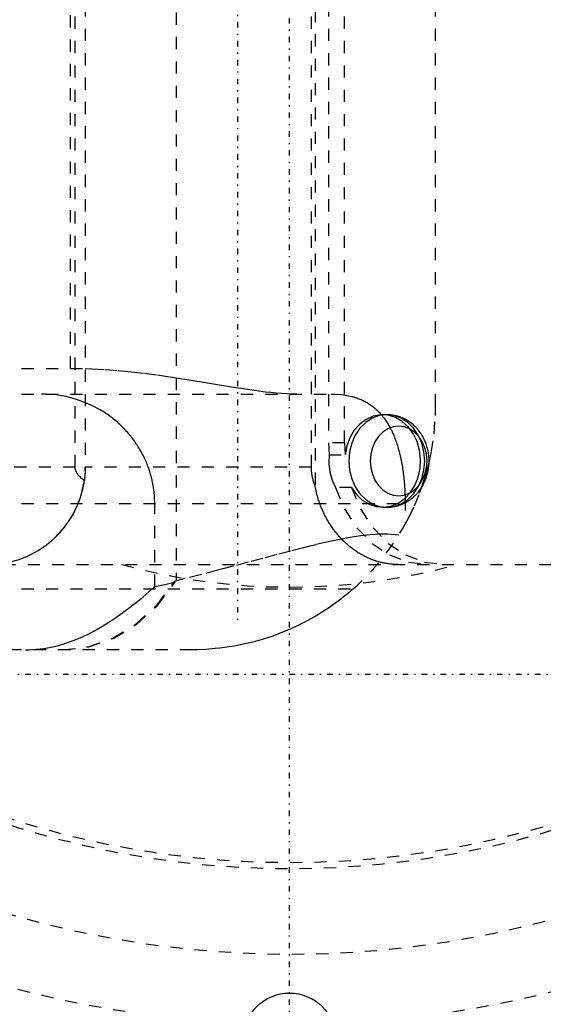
# Model space of a CAD drawing. Extents: x -526 to 218, y -128 to 128.
# Tile 9 of 20: x -22 to 21, y -86 to -5. Entities that reach past the tile are written whole.
import ezdxf

# ---------------------------------------------------------------- set-up
doc = ezdxf.new("R2010")
doc.units = 0
doc.linetypes.add('CENTER', pattern=[1.5, 0.45, -0.5, 0.05, -0.5])
doc.linetypes.add('DASHED', pattern=[2, 1, -1])
for name, color, linetype in [('AM_0', 7, 'CONTINUOUS'), ('AM_3', 7, 'DASHED'), ('AM_7', 7, 'CENTER')]:
    doc.layers.add(name, color=color, linetype=linetype)

msp = doc.modelspace()

# ---------------------------------------------------------------- linework, layer by layer
at = {"layer": 'AM_0', "color": 7, "linetype": 'CONTINUOUS'}
for centre, radius in [((0, 0), 93), ((0, -89), 3.8)]:
    msp.add_circle(centre, radius, dxfattribs=at)
for start, end in [(241.39794, 268.13113), (271.86887, 298.60206)]:
    msp.add_arc((0, 0), 94, start, end, dxfattribs=at)
at = {"layer": 'AM_3', "color": 6, "linetype": 'DASHED'}
for p, q in [((-9.297, 51.329), (-9.297, -51.329)), ((2.1, 43.548), (2.1, -43.548)), ((-17.602, -42), (-17.602, 42)), ((-16.785, 42), (-16.785, -42)), ((-16.781, 42), (-16.781, -42)), ((1.795, -42), (1.795, 42)), ((3.201, 40), (3.201, -40)), ((4.521, -40), (4.521, 40)), ((12, -37), (12, 37)), ((-18, -33.887), (-18, 33.887)), ((-32, -33.887), (-16.785, -33.904)), ((-32, -36), (3.424, -36)), ((7.987, -37.7), (7.647, -37.7)), ((4.521, -40), (3.201, -40)), ((3.201, -40), (3.242, -40.996)), ((4.521, -40), (4.562, -40.996)), ((3.242, -40.996), (4.562, -40.996)), ((-17.602, -42), (-29.248, -42)), ((1.795, -42), (-16.785, -42)), ((5.094, -43.673), (3.774, -43.673)), ((-32, -45), (9.495, -45)), ((-11.073, -51.828), (-11.073, -45)), ((9.491, -44.562), (9.495, -46.691)), ((7.647, -45.3), (7.987, -45.3)), ((-97.506, -50), (68.005, -50)), ((-9.297, -51.329), (-9.417, -51.358)), ((-9.417, -51.358), (-9.417, -51.482)), ((-32, -52), (5.229, -52)), ((-11.269, -52), (-11.073, -51.828)), ((-8, -57), (-122, -57))]:
    msp.add_line(p, q, dxfattribs=at)
for points in [[(5.094, -43.673), (5.493, -44.244), (5.977, -44.707), (6.527, -45.045), (7.119, -45.245), (7.733, -45.299), (8.343, -45.204), (8.926, -44.964), (9.459, -44.59), (9.921, -44.095), (10.295, -43.498), (10.565, -42.823), (10.721, -42.097), (10.757, -41.348), (10.672, -40.604), (10.469, -39.896), (10.155, -39.25), (9.744, -38.692), (9.25, -38.243), (8.695, -37.922), (8.098, -37.74), (7.484, -37.705), (6.876, -37.819), (6.298, -38.076), (5.772, -38.466), (5.32, -38.975), (4.959, -39.583), (4.703, -40.266), (4.562, -40.996)], [(3.242, -40.996), (3.219, -41.699), (3.302, -42.396), (3.49, -43.061), (3.774, -43.673)], [(3.774, -43.673), (4.52, -45.441), (5.537, -46.993), (6.786, -48.268), (8.217, -49.218), (9.773, -49.802), (11.393, -50)], [(5.094, -43.673), (5.839, -45.441), (6.857, -46.993), (8.105, -48.268), (9.536, -49.218), (11.092, -49.802), (12.712, -50)], [(-18.655, -57), (-16.546, -56.759), (-14.504, -56.044), (-12.595, -54.879), (-10.881, -53.3), (-9.417, -51.358)], [(-18.576, -57), (-16.491, -56.765), (-14.472, -56.067), (-12.581, -54.928), (-10.878, -53.383), (-9.417, -51.482)]]:
    msp.add_lwpolyline(points, dxfattribs=at)
for points in [[(7.987, -45.3), (8.594, -45.227), (9.178, -45.011), (9.716, -44.66), (10.188, -44.187), (10.575, -43.611), (10.863, -42.954), (11.04, -42.241), (11.1, -41.5), (11.04, -40.759), (10.863, -40.046), (10.575, -39.389), (10.188, -38.813), (9.716, -38.34), (9.178, -37.989), (8.594, -37.773), (7.987, -37.7), (7.38, -37.773), (6.796, -37.989), (6.257, -38.34), (5.786, -38.813), (5.399, -39.389), (5.111, -40.046), (4.934, -40.759), (4.874, -41.5), (4.934, -42.241), (5.111, -42.954), (5.399, -43.611), (5.786, -44.187), (6.257, -44.66), (6.796, -45.011), (7.38, -45.227)], [(8.962, -38.646), (8.506, -38.701), (8.067, -38.864), (7.663, -39.127), (7.309, -39.482), (7.018, -39.915), (6.802, -40.408), (6.669, -40.943), (6.624, -41.5), (6.669, -42.057), (6.802, -42.592), (7.018, -43.085), (7.309, -43.518), (7.663, -43.873), (8.067, -44.136), (8.506, -44.299), (8.962, -44.354), (9.418, -44.299), (9.856, -44.136), (10.261, -43.873), (10.615, -43.518), (10.905, -43.085), (11.121, -42.592), (11.254, -42.057), (11.299, -41.5), (11.254, -40.943), (11.121, -40.408), (10.905, -39.915), (10.615, -39.482), (10.261, -39.127), (9.856, -38.864), (9.418, -38.701)]]:
    msp.add_lwpolyline(points, close=True, dxfattribs=at)
for points in [[(-16.781, -33.904, 0), (-16.235, -33.923, 0), (-15.146, -33.98, 0), (-14.061, -34.061, 0), (-13.521, -34.11, 0), (-12.983, -34.165, 0), (-11.912, -34.289, 0), (-10.852, -34.429, 0), (-9.802, -34.582, 0), (-8.765, -34.745, 0), (-7.741, -34.913, 0), (-7.236, -34.997, 0), (-6.734, -35.082, 0), (-5.743, -35.248, 0), (-4.771, -35.407, 0), (-3.818, -35.555, 0), (-2.886, -35.689, 0), (-1.976, -35.804, 0), (-1.529, -35.853, 0), (-1.089, -35.896, 0), (-0.226, -35.961, 0), (0.611, -35.995, 0), (1.02, -36, 0)], [(-11.073, -45, 0), (-11.074, -44.935, 0), (-11.075, -44.804, 0), (-11.079, -44.673, 0), (-11.082, -44.607, 0), (-11.085, -44.542, 0), (-11.093, -44.411, 0), (-11.103, -44.281, 0), (-11.115, -44.15, 0), (-11.129, -44.02, 0), (-11.144, -43.89, 0), (-11.153, -43.825, 0), (-11.162, -43.76, 0), (-11.181, -43.631, 0), (-11.203, -43.502, 0), (-11.226, -43.373, 0), (-11.252, -43.244, 0), (-11.279, -43.116, 0), (-11.294, -43.052, 0), (-11.308, -42.988, 0), (-11.34, -42.861, 0), (-11.373, -42.734, 0), (-11.39, -42.671, 0), (-11.408, -42.607, 0), (-11.444, -42.482, 0), (-11.483, -42.356, 0), (-11.503, -42.294, 0), (-11.524, -42.231, 0), (-11.566, -42.107, 0), (-11.611, -41.983, 0), (-11.657, -41.86, 0), (-11.705, -41.738, 0), (-11.755, -41.616, 0), (-11.781, -41.556, 0), (-11.807, -41.495, 0), (-11.86, -41.375, 0), (-11.915, -41.256, 0), (-11.973, -41.137, 0), (-12.031, -41.019, 0), (-12.092, -40.902, 0), (-12.123, -40.844, 0), (-12.155, -40.786, 0), (-12.219, -40.671, 0), (-12.285, -40.557, 0), (-12.352, -40.443, 0), (-12.421, -40.331, 0), (-12.492, -40.22, 0), (-12.528, -40.164, 0), (-12.565, -40.109, 0), (-12.639, -40, 0), (-12.715, -39.892, 0), (-12.793, -39.784, 0), (-12.872, -39.678, 0), (-12.952, -39.573, 0), (-12.993, -39.521, 0), (-13.035, -39.469, 0), (-13.118, -39.367, 0), (-13.204, -39.265, 0), (-13.291, -39.165, 0), (-13.379, -39.066, 0), (-13.469, -38.968, 0), (-13.514, -38.92, 0), (-13.56, -38.872, 0), (-13.653, -38.776, 0), (-13.747, -38.682, 0), (-13.795, -38.636, 0), (-13.843, -38.59, 0), (-13.94, -38.499, 0), (-14.038, -38.409, 0), (-14.087, -38.365, 0), (-14.137, -38.32, 0), (-14.238, -38.233, 0), (-14.341, -38.148, 0), (-14.444, -38.064, 0), (-14.549, -37.981, 0), (-14.655, -37.9, 0), (-14.708, -37.86, 0), (-14.762, -37.82, 0), (-14.871, -37.742, 0), (-14.98, -37.665, 0), (-15.091, -37.59, 0), (-15.203, -37.517, 0), (-15.315, -37.445, 0), (-15.372, -37.409, 0), (-15.429, -37.375, 0), (-15.544, -37.306, 0), (-15.661, -37.239, 0), (-16.074, -37.017, 0), (-16.809, -36.685, 0), (-17.571, -36.417, 0), (-17.96, -36.307, 0), (-18.354, -36.213, 0), (-19.152, -36.077, 0), (-19.959, -36.009, 0), (-20.365, -36, 0)], [(3.424, -36, 0), (3.711, -36.005, 0), (4.283, -36.047, 0), (4.845, -36.135, 0), (5.12, -36.199, 0), (5.166, -36.211, 0), (5.256, -36.236, 0), (5.345, -36.263, 0), (5.39, -36.277, 0), (5.434, -36.291, 0), (5.523, -36.321, 0), (5.61, -36.352, 0), (5.697, -36.385, 0), (5.783, -36.419, 0), (5.869, -36.455, 0), (5.911, -36.474, 0), (5.953, -36.493, 0), (6.037, -36.532, 0), (6.12, -36.574, 0), (6.202, -36.616, 0), (6.283, -36.661, 0), (6.364, -36.707, 0), (6.404, -36.73, 0), (6.443, -36.754, 0), (6.522, -36.804, 0), (6.599, -36.855, 0), (6.676, -36.907, 0), (6.752, -36.962, 0), (6.826, -37.018, 0), (6.863, -37.047, 0), (6.9, -37.076, 0), (6.973, -37.135, 0), (7.044, -37.196, 0), (7.115, -37.259, 0), (7.184, -37.324, 0), (7.253, -37.39, 0), (7.287, -37.423, 0), (7.32, -37.458, 0), (7.387, -37.527, 0), (7.452, -37.598, 0), (7.516, -37.67, 0), (7.579, -37.745, 0), (7.641, -37.82, 0), (7.672, -37.859, 0), (7.702, -37.898, 0), (7.762, -37.976, 0), (7.821, -38.057, 0), (7.85, -38.097, 0), (7.878, -38.138, 0), (7.935, -38.222, 0), (7.99, -38.306, 0), (8.017, -38.349, 0), (8.044, -38.392, 0), (8.097, -38.48, 0), (8.149, -38.569, 0), (8.2, -38.659, 0), (8.25, -38.75, 0), (8.299, -38.843, 0), (8.322, -38.89, 0), (8.346, -38.937, 0), (8.393, -39.034, 0), (8.439, -39.132, 0), (8.485, -39.232, 0), (8.529, -39.335, 0), (8.573, -39.439, 0), (8.595, -39.491, 0), (8.616, -39.545, 0), (8.658, -39.653, 0), (8.699, -39.762, 0), (8.739, -39.874, 0), (8.778, -39.987, 0), (8.816, -40.102, 0), (8.835, -40.16, 0), (8.853, -40.219, 0), (8.89, -40.337, 0), (8.925, -40.457, 0), (8.959, -40.578, 0), (8.992, -40.701, 0), (9.024, -40.825, 0), (9.04, -40.887, 0), (9.055, -40.95, 0), (9.085, -41.077, 0), (9.114, -41.205, 0), (9.141, -41.334, 0), (9.168, -41.464, 0), (9.194, -41.596, 0), (9.206, -41.662, 0), (9.218, -41.728, 0), (9.242, -41.862, 0), (9.264, -41.996, 0), (9.275, -42.063, 0), (9.286, -42.131, 0), (9.306, -42.267, 0), (9.325, -42.404, 0), (9.334, -42.472, 0), (9.343, -42.541, 0), (9.361, -42.679, 0), (9.377, -42.817, 0), (9.392, -42.956, 0), (9.406, -43.095, 0), (9.419, -43.235, 0), (9.425, -43.305, 0), (9.43, -43.375, 0), (9.441, -43.515, 0), (9.451, -43.655, 0), (9.46, -43.795, 0), (9.468, -43.935, 0), (9.475, -44.074, 0), (9.478, -44.144, 0), (9.48, -44.214, 0), (9.485, -44.353, 0), (9.489, -44.492, 0), (9.491, -44.562, 0)], [(11.461, -41.614, 0), (11.629, -40.832, 0), (11.87, -39.278, 0), (11.986, -37.75, 0), (12, -37, 0)], [(7.987, -45.3, 0), (8.039, -45.3, 0), (8.143, -45.296, 0), (8.247, -45.289, 0), (8.299, -45.285, 0), (8.351, -45.279, 0), (8.455, -45.266, 0), (8.558, -45.249, 0), (8.66, -45.229, 0), (8.761, -45.205, 0), (8.862, -45.179, 0), (8.912, -45.164, 0), (8.962, -45.149, 0), (9.061, -45.116, 0), (9.158, -45.079, 0), (9.255, -45.04, 0), (9.351, -44.998, 0), (9.445, -44.952, 0), (9.492, -44.928, 0), (9.538, -44.904, 0), (9.629, -44.852, 0), (9.719, -44.798, 0), (9.763, -44.77, 0), (9.807, -44.741, 0), (9.893, -44.681, 0), (9.978, -44.619, 0), (10.019, -44.587, 0), (10.06, -44.554, 0), (10.141, -44.487, 0), (10.22, -44.417, 0), (10.296, -44.345, 0), (10.371, -44.271, 0), (10.443, -44.194, 0), (10.479, -44.155, 0), (10.514, -44.115, 0), (10.582, -44.034, 0), (10.648, -43.95, 0), (10.711, -43.865, 0), (10.772, -43.778, 0), (10.831, -43.69, 0), (10.859, -43.645, 0), (10.887, -43.6, 0), (10.941, -43.508, 0), (10.992, -43.414, 0), (11.041, -43.319, 0), (11.087, -43.223, 0), (11.13, -43.125, 0), (11.151, -43.076, 0), (11.171, -43.026, 0), (11.21, -42.926, 0), (11.245, -42.825, 0), (11.278, -42.722, 0), (11.309, -42.619, 0), (11.336, -42.515, 0), (11.349, -42.462, 0), (11.361, -42.41, 0), (11.383, -42.304, 0), (11.403, -42.198, 0), (11.419, -42.092, 0), (11.433, -41.985, 0), (11.444, -41.878, 0), (11.449, -41.824, 0), (11.453, -41.77, 0), (11.458, -41.662, 0), (11.461, -41.554, 0), (11.461, -41.5, 0), (11.461, -41.446, 0), (11.458, -41.338, 0), (11.453, -41.229, 0), (11.449, -41.175, 0), (11.444, -41.121, 0), (11.433, -41.014, 0), (11.419, -40.907, 0), (11.402, -40.8, 0), (11.383, -40.694, 0), (11.361, -40.589, 0), (11.349, -40.536, 0), (11.336, -40.484, 0), (11.308, -40.38, 0), (11.278, -40.277, 0), (11.245, -40.175, 0), (11.209, -40.074, 0), (11.171, -39.973, 0), (11.151, -39.924, 0), (11.13, -39.874, 0), (11.086, -39.776, 0), (11.04, -39.68, 0), (10.991, -39.585, 0), (10.94, -39.491, 0), (10.886, -39.399, 0), (10.859, -39.354, 0), (10.83, -39.309, 0), (10.772, -39.22, 0), (10.711, -39.134, 0), (10.647, -39.049, 0), (10.581, -38.966, 0), (10.513, -38.885, 0), (10.479, -38.845, 0), (10.443, -38.806, 0), (10.371, -38.729, 0), (10.296, -38.654, 0), (10.219, -38.582, 0), (10.14, -38.512, 0), (10.059, -38.445, 0), (10.018, -38.412, 0), (9.977, -38.38, 0), (9.892, -38.318, 0), (9.806, -38.258, 0), (9.762, -38.229, 0), (9.718, -38.201, 0), (9.628, -38.147, 0), (9.537, -38.096, 0), (9.491, -38.072, 0), (9.445, -38.048, 0), (9.351, -38.002, 0), (9.255, -37.96, 0), (9.158, -37.92, 0), (9.06, -37.884, 0), (8.961, -37.851, 0), (8.911, -37.836, 0), (8.861, -37.821, 0), (8.76, -37.794, 0), (8.658, -37.771, 0), (8.556, -37.751, 0), (8.453, -37.734, 0), (8.35, -37.721, 0), (8.299, -37.715, 0), (8.247, -37.711, 0), (8.143, -37.704, 0), (8.039, -37.7, 0), (7.987, -37.7, 0)], [(-16.853, -43.112, 0), (-16.894, -43.081, 0), (-16.972, -43.02, 0), (-17.046, -42.958, 0), (-17.082, -42.927, 0), (-17.116, -42.897, 0), (-17.18, -42.835, 0), (-17.24, -42.773, 0), (-17.296, -42.712, 0), (-17.347, -42.65, 0), (-17.393, -42.588, 0), (-17.414, -42.557, 0), (-17.435, -42.526, 0), (-17.472, -42.464, 0), (-17.491, -42.428, 0), (-17.496, -42.418, 0), (-17.502, -42.408, 0), (-17.504, -42.403, 0), (-17.507, -42.397, 0), (-17.512, -42.387, 0), (-17.516, -42.377, 0), (-17.521, -42.366, 0), (-17.525, -42.356, 0), (-17.53, -42.346, 0), (-17.532, -42.341, 0), (-17.534, -42.336, 0), (-17.538, -42.325, 0), (-17.542, -42.315, 0), (-17.546, -42.305, 0), (-17.55, -42.294, 0), (-17.553, -42.284, 0), (-17.555, -42.279, 0), (-17.557, -42.274, 0), (-17.56, -42.263, 0), (-17.563, -42.253, 0), (-17.566, -42.243, 0), (-17.569, -42.232, 0), (-17.572, -42.222, 0), (-17.574, -42.217, 0), (-17.575, -42.212, 0), (-17.577, -42.201, 0), (-17.58, -42.191, 0), (-17.581, -42.186, 0), (-17.582, -42.181, 0), (-17.584, -42.17, 0), (-17.586, -42.16, 0), (-17.587, -42.155, 0), (-17.588, -42.15, 0), (-17.59, -42.139, 0), (-17.592, -42.129, 0), (-17.593, -42.119, 0), (-17.595, -42.108, 0), (-17.596, -42.098, 0), (-17.597, -42.093, 0), (-17.597, -42.088, 0), (-17.598, -42.077, 0), (-17.599, -42.067, 0), (-17.6, -42.057, 0), (-17.601, -42.046, 0), (-17.601, -42.036, 0), (-17.601, -42.031, 0), (-17.602, -42.026, 0), (-17.602, -42.015, 0), (-17.602, -42.005, 0), (-17.602, -42, 0)], [(-16.781, -42, 0), (-16.781, -42.03, 0), (-16.781, -42.09, 0), (-16.782, -42.151, 0), (-16.783, -42.182, 0), (-16.784, -42.213, 0), (-16.785, -42.276, 0), (-16.788, -42.339, 0), (-16.79, -42.403, 0), (-16.794, -42.467, 0), (-16.797, -42.53, 0), (-16.799, -42.562, 0), (-16.802, -42.594, 0), (-16.806, -42.658, 0), (-16.811, -42.721, 0), (-16.817, -42.783, 0), (-16.823, -42.845, 0), (-16.829, -42.906, 0), (-16.832, -42.936, 0), (-16.836, -42.966, 0), (-16.842, -43.025, 0), (-16.849, -43.083, 0), (-16.853, -43.112, 0)], [(2.1, -43.548, 0), (2.084, -43.507, 0), (2.053, -43.424, 0), (2.024, -43.342, 0), (2.011, -43.301, 0), (1.998, -43.261, 0), (1.973, -43.18, 0), (1.949, -43.099, 0), (1.927, -43.015, 0), (1.905, -42.929, 0), (1.885, -42.841, 0), (1.876, -42.797, 0), (1.867, -42.752, 0), (1.851, -42.663, 0), (1.837, -42.573, 0), (1.825, -42.483, 0), (1.815, -42.393, 0), (1.807, -42.303, 0), (1.803, -42.259, 0), (1.801, -42.215, 0), (1.797, -42.127, 0), (1.795, -42.042, 0), (1.795, -42, 0)], [(10.872, -43.623, 0), (10.985, -43.289, 0), (11.194, -42.62, 0), (11.378, -41.949, 0), (11.461, -41.614, 0)], [(-19.149, -47.678, 0), (-19.048, -47.575, 0), (-18.851, -47.365, 0), (-18.661, -47.148, 0), (-18.57, -47.038, 0), (-18.48, -46.925, 0), (-18.306, -46.695, 0), (-18.141, -46.459, 0), (-17.985, -46.218, 0), (-17.836, -45.97, 0), (-17.697, -45.717, 0), (-17.631, -45.589, 0), (-17.567, -45.459, 0), (-17.446, -45.196, 0), (-17.334, -44.928, 0), (-17.232, -44.656, 0), (-17.14, -44.381, 0), (-17.059, -44.103, 0), (-17.021, -43.964, 0), (-16.987, -43.823, 0), (-16.926, -43.54, 0), (-16.875, -43.255, 0), (-16.853, -43.112, 0)], [(8.909, -50, 0), (8.868, -50, 0), (8.786, -49.999, 0), (8.703, -49.996, 0), (8.662, -49.995, 0), (8.62, -49.993, 0), (8.535, -49.988, 0), (8.45, -49.982, 0), (8.365, -49.974, 0), (8.279, -49.965, 0), (8.192, -49.955, 0), (8.149, -49.95, 0), (8.106, -49.944, 0), (8.019, -49.931, 0), (7.931, -49.917, 0), (7.844, -49.901, 0), (7.757, -49.884, 0), (7.67, -49.866, 0), (7.626, -49.856, 0), (7.583, -49.846, 0), (7.496, -49.825, 0), (7.409, -49.803, 0), (7.366, -49.792, 0), (7.323, -49.78, 0), (7.237, -49.755, 0), (7.152, -49.729, 0), (7.109, -49.715, 0), (7.067, -49.702, 0), (6.982, -49.673, 0), (6.899, -49.644, 0), (6.816, -49.613, 0), (6.734, -49.582, 0), (6.652, -49.549, 0), (6.612, -49.533, 0), (6.572, -49.516, 0), (6.493, -49.481, 0), (6.415, -49.446, 0), (6.337, -49.41, 0), (6.262, -49.374, 0), (6.186, -49.336, 0), (6.148, -49.317, 0), (6.11, -49.297, 0), (6.033, -49.256, 0), (5.957, -49.214, 0), (5.88, -49.171, 0), (5.802, -49.126, 0), (5.725, -49.08, 0), (5.687, -49.056, 0), (5.648, -49.032, 0), (5.571, -48.983, 0), (5.494, -48.932, 0), (5.417, -48.88, 0), (5.341, -48.827, 0), (5.264, -48.772, 0), (5.227, -48.745, 0), (5.189, -48.717, 0), (5.113, -48.66, 0), (5.039, -48.602, 0), (4.965, -48.542, 0), (4.891, -48.482, 0), (4.819, -48.421, 0), (4.783, -48.39, 0), (4.747, -48.359, 0), (4.676, -48.295, 0), (4.605, -48.231, 0), (4.571, -48.199, 0), (4.536, -48.167, 0), (4.468, -48.101, 0), (4.401, -48.035, 0), (4.367, -48.002, 0), (4.335, -47.968, 0), (4.27, -47.901, 0), (4.206, -47.833, 0), (4.143, -47.765, 0), (4.082, -47.697, 0), (4.022, -47.629, 0), (3.992, -47.595, 0), (3.963, -47.56, 0), (3.904, -47.49, 0), (3.845, -47.418, 0), (3.787, -47.345, 0), (3.729, -47.27, 0), (3.671, -47.194, 0), (3.642, -47.156, 0), (3.613, -47.117, 0), (3.556, -47.037, 0), (3.499, -46.957, 0), (3.443, -46.875, 0), (3.387, -46.793, 0), (3.333, -46.709, 0), (3.305, -46.666, 0), (3.279, -46.624, 0), (3.225, -46.537, 0), (3.173, -46.45, 0), (3.121, -46.362, 0), (3.071, -46.274, 0), (3.022, -46.184, 0), (2.997, -46.139, 0), (2.973, -46.094, 0), (2.926, -46.003, 0), (2.88, -45.912, 0), (2.835, -45.821, 0), (2.791, -45.729, 0), (2.748, -45.636, 0), (2.727, -45.59, 0), (2.707, -45.544, 0), (2.667, -45.452, 0), (2.628, -45.359, 0), (2.609, -45.313, 0), (2.59, -45.267, 0), (2.554, -45.175, 0), (2.519, -45.084, 0), (2.503, -45.038, 0), (2.486, -44.993, 0), (2.454, -44.901, 0), (2.422, -44.808, 0), (2.391, -44.714, 0), (2.36, -44.618, 0), (2.331, -44.521, 0), (2.316, -44.472, 0), (2.302, -44.423, 0), (2.274, -44.323, 0), (2.247, -44.222, 0), (2.222, -44.121, 0), (2.197, -44.018, 0), (2.173, -43.915, 0), (2.162, -43.863, 0), (2.151, -43.811, 0), (2.13, -43.706, 0), (2.11, -43.601, 0), (2.1, -43.548, 0)], [(9.495, -46.691, 0), (9.763, -46.191, 0), (10.253, -45.175, 0), (10.681, -44.143, 0), (10.872, -43.623, 0)], [(-24.741, -50, 0), (-24.569, -49.998, 0), (-24.227, -49.983, 0), (-23.886, -49.953, 0), (-23.715, -49.932, 0), (-23.546, -49.908, 0), (-23.207, -49.848, 0), (-22.872, -49.773, 0), (-22.54, -49.683, 0), (-22.211, -49.58, 0), (-21.888, -49.461, 0), (-21.728, -49.397, 0), (-21.569, -49.329, 0), (-21.255, -49.183, 0), (-20.949, -49.023, 0), (-20.649, -48.85, 0), (-20.357, -48.665, 0), (-20.074, -48.467, 0), (-19.935, -48.363, 0), (-19.798, -48.256, 0), (-19.531, -48.034, 0), (-19.274, -47.799, 0), (-19.149, -47.678, 0)], [(8.965, -47.592, 0), (8.67, -47.554, 0), (8.039, -47.511, 0), (7.356, -47.512, 0), (6.994, -47.529, 0), (6.618, -47.557, 0), (5.827, -47.646, 0), (4.986, -47.776, 0), (4.098, -47.943, 0), (3.163, -48.142, 0), (2.181, -48.371, 0), (1.673, -48.495, 0), (1.154, -48.625, 0), (0.083, -48.9, 0), (-1.031, -49.192, 0), (-2.189, -49.499, 0), (-3.39, -49.817, 0), (-4.632, -50.145, 0), (-5.269, -50.311, 0), (-5.916, -50.478, 0), (-7.239, -50.817, 0), (-8.601, -51.158, 0), (-9.297, -51.329, 0)], [(-9.417, -51.482, 0), (-9.692, -51.545, 0), (-10.243, -51.665, 0), (-10.796, -51.776, 0), (-11.073, -51.828, 0)], [(-21.686, -57, 0), (-21.383, -56.996, 0), (-20.781, -56.96, 0), (-20.179, -56.888, 0), (-19.879, -56.84, 0), (-19.578, -56.782, 0), (-18.979, -56.641, 0), (-18.38, -56.465, 0), (-17.782, -56.255, 0), (-17.187, -56.012, 0), (-16.596, -55.739, 0), (-16.302, -55.591, 0), (-16.008, -55.435, 0), (-15.422, -55.102, 0), (-14.838, -54.74, 0), (-14.261, -54.356, 0), (-13.695, -53.954, 0), (-13.141, -53.538, 0), (-12.867, -53.325, 0), (-12.595, -53.109, 0), (-12.059, -52.67, 0), (-11.531, -52.225, 0), (-11.269, -52, 0)], [(5.229, -52, 0), (5.177, -52.046, 0), (5.072, -52.137, 0), (4.967, -52.227, 0), (4.914, -52.271, 0), (4.862, -52.316, 0), (4.755, -52.405, 0), (4.649, -52.492, 0), (4.541, -52.579, 0), (4.434, -52.665, 0), (4.325, -52.751, 0), (4.271, -52.793, 0), (4.216, -52.835, 0), (4.107, -52.919, 0), (3.997, -53.002, 0), (3.608, -53.286, 0), (3.27, -53.522, 0), (2.927, -53.751, 0), (2.229, -54.186, 0), (1.515, -54.591, 0), (0.787, -54.966, 0), (0.046, -55.31, 0), (-0.705, -55.622, 0), (-1.085, -55.766, 0), (-1.466, -55.903, 0), (-2.235, -56.151, 0), (-3.008, -56.367, 0), (-3.784, -56.551, 0), (-4.561, -56.702, 0), (-5.336, -56.822, 0), (-5.722, -56.87, 0), (-6.107, -56.91, 0), (-6.871, -56.968, 0), (-7.627, -56.997, 0), (-8, -57, 0)]]:
    msp.add_polyline3d(points, dxfattribs=at)
for radius in [75, 74.5]:
    msp.add_circle((0, 0), radius, dxfattribs=at)
for centre, radius, start, end in [((0, 0), 95.35, 47.94262, 312.05738), ((0, 0), 93.35, 51.20133, 308.79867), ((0, 0), 90.661, 47.36628, 312.63372), ((0, 0), 90.65, 47.41168, 312.58832), ((0, 0), 87.75, 178.23289, 348.82933), ((0, 0), 82, 179.30429, 349.45971), ((0, 0), 93.5, 200.81367, 353.50559), ((-24.785, -42), 8, 314.78818, 0), ((0, 0), 92.807, 212.59868, 331.64672), ((-8, -37), 20, 311.40962, 331.01809), ((0, 0), 51.861, 254.60302, 285.39698)]:
    msp.add_arc(centre, radius, start, end, dxfattribs=at)
at = {"layer": 'AM_7', "color": 4, "linetype": 'CENTER'}
for p, q in [((0, -100.118), (0, 100.117)), ((-4.285, 55), (-4.285, -55)), ((-35.65, -59), (66.65, -59))]:
    msp.add_line(p, q, dxfattribs=at)

doc.saveas('drawing.dxf')
